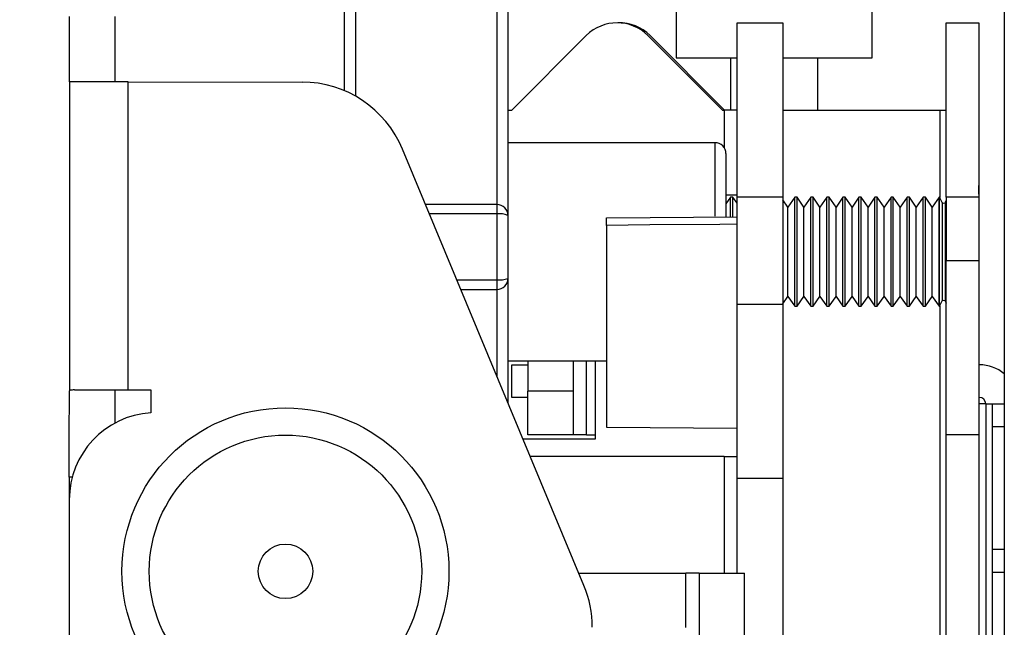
# Model space of a CAD drawing. Header units: millimetres. Extents: x 3619 to 4737, y 1503 to 2366.
# Tile 121 of 256: x 4369 to 4388, y 1956 to 1968. Entities that reach past the tile are written whole.
import ezdxf

# ---------------------------------------------------------------- set-up
doc = ezdxf.new("R2010")
doc.units = ezdxf.units.MM
doc.header["$PDSIZE"] = -1
doc.styles.add('SLDTEXTSTYLE0', font='arial.ttf', dxfattribs={"width": 0.948})
doc.dimstyles.new('SLDDIMSTYLE1', dxfattribs={"dimtxt": 5.650301, "dimasz": 4.572, "dimexe": 0, "dimexo": 0.0625, "dimgap": 1.412575, "dimtad": 0, "dimtih": 1, "dimtoh": 1, "dimdec": 1, "dimlfac": 3, "dimrnd": 1e-09, "dimzin": 12, "dimdsep": 46, "dimtxsty": 'SLDTEXTSTYLE0', "dimsah": 1, "dimcen": 0.09, "dimadec": 0, "dimazin": 3, "dimtfac": 1, "dimtofl": 0, "dimtmove": 0, "dimatfit": 3, "dimfxl": 1, "dimfrac": 2, "dimtolj": 1, "dimtzin": 12, "dimarcsym": 0})

# ---------------------------------------------------------------- blocks, each defined once
blk = doc.blocks.new('*D39')
at = {"color": 0, "linetype": 'Continuous', "lineweight": -2}
for p, q in [((4370.251, 1974.607), (4344.375, 1974.624)), ((4344.372, 1970.052), (4344.324, 1897.674)), ((4344.263, 1805.63), (4344.311, 1878.008)), ((4370.136, 1801.04), (4344.26, 1801.058))]:
    blk.add_line(p, q, dxfattribs=at)
at = {"color": 0}
for points in [[(4345.134, 1970.052), (4343.61, 1970.053), (4344.375, 1974.624)], [(4343.501, 1805.63), (4345.025, 1805.629), (4344.26, 1801.058)]]:
    blk.add_solid(points, dxfattribs=at)
at = {"layer": 'Defpoints', "color": 0}
for p in [(4370.314, 1974.607), (4344.26, 1801.058), (4370.199, 1801.04)]:
    blk.add_point(p, dxfattribs=at)
at = {"color": 0, "lineweight": 0, "insert": (4344.318, 1896.262), "char_height": 5.6503, "attachment_point": 2, "style": 'SLDTEXTSTYLE0'}
blk.add_mtext('\\A1;520.7\\P(20.50)', dxfattribs=at)

msp = doc.modelspace()

# ---------------------------------------------------------------- linework, layer by layer
at = {"color": 7, "linetype": 'Continuous', "lineweight": 30}
for p, q in [((4388.4633, 1972.3739), (4388.4633, 1941.7072)), ((4375.648, 1966.8167), (4375.648, 1968.7436)), ((4378.823, 1968.7436), (4378.823, 1964.3958)), ((4382.09, 1968.5164), (4382.09, 1967.4581)), ((4385.9, 1967.4581), (4385.9, 1968.5164)), ((4370.3088, 1966.9871), (4370.3096, 1968.2571)), ((4371.1944, 1966.9865), (4371.1952, 1968.2565)), ((4383.2747, 1968.1354), (4384.1603, 1968.1354)), ((4383.2747, 1964.7487), (4383.2747, 1968.1354)), ((4384.1603, 1968.1354), (4384.1603, 1964.7487)), ((4387.3353, 1968.1354), (4387.9678, 1968.1354)), ((4387.3353, 1964.7487), (4387.3353, 1968.1354)), ((4387.9678, 1968.1354), (4387.9678, 1964.7487)), ((4378.899, 1966.4421), (4380.3443, 1967.8874)), ((4381.5417, 1967.8874), (4382.987, 1966.4421)), ((4381.584, 1967.8874), (4383.0294, 1966.4421)), ((4382.09, 1967.4581), (4383.2747, 1967.4581)), ((4383.1483, 1967.4581), (4383.1483, 1966.4421)), ((4384.1603, 1967.4581), (4384.504, 1967.4581)), ((4384.504, 1967.4581), (4385.9, 1967.4581)), ((4384.8417, 1966.4421), (4384.8417, 1967.4581)), ((4370.3088, 1966.9871), (4370.3048, 1960.9871)), ((4371.4444, 1961.0055), (4371.4484, 1966.9863)), ((4371.4484, 1966.9863), (4374.8243, 1966.9841)), ((4378.823, 1966.4421), (4378.899, 1966.4421)), ((4382.987, 1966.4421), (4383.0207, 1966.4421)), ((4383.2747, 1966.4421), (4383.0207, 1966.4421)), ((4384.1603, 1966.4421), (4387.2083, 1966.4421)), ((4387.2083, 1966.4421), (4387.3353, 1966.4421)), ((4380.2995, 1957.2112), (4376.7773, 1965.6802)), ((4382.8446, 1965.8071), (4378.823, 1965.8071)), ((4383.0563, 1965.5954), (4383.0563, 1965.0618)), ((4383.0563, 1965.0618), (4383.0563, 1964.3692)), ((4383.2747, 1964.7911), (4383.0563, 1964.7911)), ((4383.147, 1964.7487), (4383.0563, 1964.6192)), ((4383.1918, 1964.7487), (4383.147, 1964.7487)), ((4383.147, 1964.3758), (4383.147, 1964.7487)), ((4383.2747, 1964.6302), (4383.1918, 1964.7487)), ((4383.1918, 1964.3762), (4383.1918, 1964.7487)), ((4384.1603, 1964.7487), (4383.2747, 1964.7487)), ((4383.2747, 1962.6744), (4383.2747, 1964.7487)), ((4384.1603, 1964.7487), (4384.1603, 1962.6744)), ((4384.3933, 1964.7487), (4384.2599, 1964.5582)), ((4384.438, 1964.7487), (4384.3933, 1964.7487)), ((4384.3933, 1963.6904), (4384.3933, 1964.7487)), ((4384.5714, 1964.5582), (4384.438, 1964.7487)), ((4384.438, 1963.6904), (4384.438, 1964.7487)), ((4384.7048, 1964.7487), (4384.5714, 1964.5582)), ((4384.7496, 1964.7487), (4384.7048, 1964.7487)), ((4384.7048, 1963.6904), (4384.7048, 1964.7487)), ((4384.883, 1964.5582), (4384.7496, 1964.7487)), ((4384.7496, 1963.6904), (4384.7496, 1964.7487)), ((4385.0164, 1964.7487), (4384.883, 1964.5582)), ((4385.0612, 1964.7487), (4385.0164, 1964.7487)), ((4385.0164, 1963.6904), (4385.0164, 1964.7487)), ((4385.1946, 1964.5582), (4385.0612, 1964.7487)), ((4385.0612, 1963.6904), (4385.0612, 1964.7487)), ((4385.328, 1964.7487), (4385.1946, 1964.5582)), ((4385.3728, 1964.7487), (4385.328, 1964.7487)), ((4385.328, 1963.6904), (4385.328, 1964.7487)), ((4385.5062, 1964.5582), (4385.3728, 1964.7487)), ((4385.3728, 1963.6904), (4385.3728, 1964.7487)), ((4385.6395, 1964.7487), (4385.5062, 1964.5582)), ((4385.6843, 1964.7487), (4385.6395, 1964.7487)), ((4385.6395, 1963.6904), (4385.6395, 1964.7487)), ((4385.8177, 1964.5582), (4385.6843, 1964.7487)), ((4385.6843, 1963.6904), (4385.6843, 1964.7487)), ((4385.9511, 1964.7487), (4385.8177, 1964.5582)), ((4385.9959, 1964.7487), (4385.9511, 1964.7487)), ((4385.9511, 1963.6904), (4385.9511, 1964.7487)), ((4386.1293, 1964.5582), (4385.9959, 1964.7487)), ((4385.9959, 1963.6904), (4385.9959, 1964.7487)), ((4386.2627, 1964.7487), (4386.1293, 1964.5582)), ((4386.3075, 1964.7487), (4386.2627, 1964.7487)), ((4386.2627, 1963.6904), (4386.2627, 1964.7487)), ((4386.4409, 1964.5582), (4386.3075, 1964.7487)), ((4386.3075, 1963.6904), (4386.3075, 1964.7487)), ((4386.5743, 1964.7487), (4386.4409, 1964.5582)), ((4386.6191, 1964.7487), (4386.5743, 1964.7487)), ((4386.5743, 1963.6904), (4386.5743, 1964.7487)), ((4386.7525, 1964.5582), (4386.6191, 1964.7487)), ((4386.6191, 1963.6904), (4386.6191, 1964.7487)), ((4386.8858, 1964.7487), (4386.7525, 1964.5582)), ((4386.9306, 1964.7487), (4386.8858, 1964.7487)), ((4386.8858, 1963.6904), (4386.8858, 1964.7487)), ((4387.064, 1964.5582), (4386.9306, 1964.7487)), ((4386.9306, 1963.6904), (4386.9306, 1964.7487)), ((4387.1974, 1964.7487), (4387.064, 1964.5582)), ((4387.2058, 1964.7487), (4387.1974, 1964.7487)), ((4387.1974, 1963.6904), (4387.1974, 1964.7487)), ((4387.2587, 1964.6429), (4387.2058, 1964.7487)), ((4387.2058, 1962.6321), (4387.2058, 1964.7487)), ((4387.9678, 1964.7487), (4387.3353, 1964.7487)), ((4387.3353, 1964.7487), (4387.3353, 1963.5211)), ((4387.9678, 1964.7487), (4387.9678, 1963.5211)), ((4378.6113, 1964.6074), (4377.2235, 1964.6074)), ((4378.6113, 1964.6074), (4378.6113, 1964.6048)), ((4384.2599, 1964.5582), (4384.1603, 1964.7004)), ((4384.2599, 1963.6904), (4384.2599, 1964.5582)), ((4384.5714, 1963.6904), (4384.5714, 1964.5582)), ((4384.883, 1963.6904), (4384.883, 1964.5582)), ((4385.1946, 1963.6904), (4385.1946, 1964.5582)), ((4385.5062, 1963.6904), (4385.5062, 1964.5582)), ((4385.8177, 1963.6904), (4385.8177, 1964.5582)), ((4386.1293, 1963.6904), (4386.1293, 1964.5582)), ((4386.4409, 1963.6904), (4386.4409, 1964.5582)), ((4386.7525, 1963.6904), (4386.7525, 1964.5582)), ((4387.064, 1963.6904), (4387.064, 1964.5582)), ((4387.2587, 1964.6429), (4387.2587, 1963.6904)), ((4387.3353, 1964.6903), (4387.3116, 1964.6429)), ((4387.3116, 1964.6429), (4387.3116, 1962.7379)), ((4378.6113, 1963.1473), (4378.6113, 1964.4252)), ((4378.823, 1964.3958), (4378.823, 1963.169)), ((4380.7347, 1964.3456), (4383.2747, 1964.3677)), ((4380.7347, 1964.2017), (4380.7347, 1960.2836)), ((4384.2599, 1962.8226), (4384.2599, 1963.6904)), ((4384.3933, 1962.6321), (4384.3933, 1963.6904)), ((4384.438, 1962.6321), (4384.438, 1963.6904)), ((4384.5714, 1962.8226), (4384.5714, 1963.6904)), ((4384.7048, 1962.6321), (4384.7048, 1963.6904)), ((4384.7496, 1962.6321), (4384.7496, 1963.6904)), ((4384.883, 1962.8226), (4384.883, 1963.6904)), ((4385.0164, 1962.6321), (4385.0164, 1963.6904)), ((4385.0612, 1962.6321), (4385.0612, 1963.6904)), ((4385.1946, 1962.8226), (4385.1946, 1963.6904)), ((4385.328, 1962.6321), (4385.328, 1963.6904)), ((4385.3728, 1962.6321), (4385.3728, 1963.6904)), ((4385.5062, 1962.8226), (4385.5062, 1963.6904)), ((4385.6395, 1962.6321), (4385.6395, 1963.6904)), ((4385.6843, 1962.6321), (4385.6843, 1963.6904)), ((4385.8177, 1962.8226), (4385.8177, 1963.6904)), ((4385.9511, 1962.6321), (4385.9511, 1963.6904)), ((4385.9959, 1962.6321), (4385.9959, 1963.6904)), ((4386.1293, 1962.8226), (4386.1293, 1963.6904)), ((4386.2627, 1962.6321), (4386.2627, 1963.6904)), ((4386.3075, 1962.6321), (4386.3075, 1963.6904)), ((4386.4409, 1962.8226), (4386.4409, 1963.6904)), ((4386.5743, 1962.6321), (4386.5743, 1963.6904)), ((4386.6191, 1962.6321), (4386.6191, 1963.6904)), ((4386.7525, 1962.8226), (4386.7525, 1963.6904)), ((4386.8858, 1962.6321), (4386.8858, 1963.6904)), ((4386.9306, 1962.6321), (4386.9306, 1963.6904)), ((4387.064, 1962.8226), (4387.064, 1963.6904)), ((4387.1974, 1962.6321), (4387.1974, 1963.6904)), ((4387.2587, 1963.6904), (4387.2587, 1962.7379)), ((4387.3353, 1963.5211), (4387.9678, 1963.5211)), ((4387.3353, 1960.1344), (4387.3353, 1963.5211)), ((4387.9678, 1963.5211), (4387.9678, 1960.1344)), ((4378.823, 1963.169), (4378.823, 1960.7615)), ((4377.9097, 1962.9573), (4378.6113, 1962.9573)), ((4384.1603, 1962.6804), (4384.2599, 1962.8226)), ((4384.2599, 1962.8226), (4384.3933, 1962.6321)), ((4384.438, 1962.6321), (4384.5714, 1962.8226)), ((4384.5714, 1962.8226), (4384.7048, 1962.6321)), ((4384.7496, 1962.6321), (4384.883, 1962.8226)), ((4384.883, 1962.8226), (4385.0164, 1962.6321)), ((4385.0612, 1962.6321), (4385.1946, 1962.8226)), ((4385.1946, 1962.8226), (4385.328, 1962.6321)), ((4385.3728, 1962.6321), (4385.5062, 1962.8226)), ((4385.5062, 1962.8226), (4385.6395, 1962.6321)), ((4385.6843, 1962.6321), (4385.8177, 1962.8226)), ((4385.8177, 1962.8226), (4385.9511, 1962.6321)), ((4385.9959, 1962.6321), (4386.1293, 1962.8226)), ((4386.1293, 1962.8226), (4386.2627, 1962.6321)), ((4386.3075, 1962.6321), (4386.4409, 1962.8226)), ((4386.4409, 1962.8226), (4386.5743, 1962.6321)), ((4386.6191, 1962.6321), (4386.7525, 1962.8226)), ((4386.7525, 1962.8226), (4386.8858, 1962.6321)), ((4386.9306, 1962.6321), (4387.064, 1962.8226)), ((4387.064, 1962.8226), (4387.1974, 1962.6321)), ((4383.2747, 1962.6744), (4384.1603, 1962.6744)), ((4383.2747, 1959.2877), (4383.2747, 1962.6744)), ((4384.1603, 1962.6744), (4384.1603, 1959.2877)), ((4384.3933, 1962.6321), (4384.438, 1962.6321)), ((4384.7048, 1962.6321), (4384.7496, 1962.6321)), ((4385.0164, 1962.6321), (4385.0612, 1962.6321)), ((4385.328, 1962.6321), (4385.3728, 1962.6321)), ((4385.6395, 1962.6321), (4385.6843, 1962.6321)), ((4385.9511, 1962.6321), (4385.9959, 1962.6321)), ((4386.2627, 1962.6321), (4386.3075, 1962.6321)), ((4386.5743, 1962.6321), (4386.6191, 1962.6321)), ((4386.8858, 1962.6321), (4386.9306, 1962.6321)), ((4387.1974, 1962.6321), (4387.2058, 1962.6321)), ((4387.2058, 1962.6321), (4387.2587, 1962.7379)), ((4387.3116, 1962.7379), (4387.3353, 1962.6905)), ((4378.823, 1961.5737), (4380.7347, 1961.5737)), ((4378.8964, 1960.8625), (4378.8964, 1961.4949)), ((4378.8964, 1961.4949), (4379.2073, 1961.4949)), ((4379.2073, 1961.5737), (4379.2073, 1960.9811)), ((4380.093, 1961.5737), (4380.093, 1960.9811)), ((4380.5163, 1961.5737), (4380.5163, 1960.0497)), ((4387.9678, 1961.4949), (4387.9769, 1961.4949)), ((4371.4444, 1961.0055), (4371.8872, 1961.0052)), ((4371.8872, 1961.0052), (4371.8869, 1960.5624)), ((4380.093, 1960.9811), (4379.2073, 1960.9811)), ((4379.2073, 1960.1344), (4379.2073, 1960.9811)), ((4380.093, 1960.9811), (4380.093, 1960.1344)), ((4379.2073, 1960.8625), (4378.8964, 1960.8625)), ((4387.9678, 1960.8625), (4387.9769, 1960.8625)), ((4388.1039, 1960.7355), (4387.9678, 1960.7355)), ((4388.1039, 1960.7355), (4388.2309, 1960.7355)), ((4388.2309, 1960.7355), (4388.4633, 1960.7355)), ((4388.2309, 1960.2891), (4388.2309, 1960.7355)), ((4380.093, 1960.1344), (4379.2073, 1960.1344)), ((4380.347, 1960.1344), (4380.093, 1960.1344)), ((4380.347, 1960.1344), (4380.5163, 1960.1344)), ((4380.7347, 1960.2836), (4383.2747, 1960.2614)), ((4387.9678, 1960.1344), (4387.3353, 1960.1344)), ((4387.3353, 1955.9011), (4387.3353, 1960.1344)), ((4387.9678, 1960.1344), (4387.9678, 1955.9011)), ((4388.2309, 1957.9137), (4388.2309, 1960.2891)), ((4380.5163, 1960.0497), (4379.119, 1960.0497)), ((4383.0207, 1959.7111), (4379.2598, 1959.7111)), ((4383.0207, 1959.7111), (4383.2747, 1959.7111)), ((4370.3037, 1959.3129), (4370.3034, 1958.8738)), ((4384.1603, 1959.2877), (4383.2747, 1959.2877)), ((4383.2747, 1957.4462), (4383.2747, 1959.2877)), ((4384.1603, 1959.2877), (4384.1603, 1955.0544)), ((4370.3034, 1958.8738), (4370.2678, 1905.0692)), ((4388.2309, 1957.4673), (4388.2309, 1957.9137)), ((4380.2017, 1957.4462), (4382.2807, 1957.4462)), ((4382.5347, 1957.4462), (4382.2807, 1957.4462)), ((4382.5347, 1957.4462), (4383.4203, 1957.4462)), ((4382.5347, 1957.4462), (4382.5347, 1955.3296)), ((4383.4203, 1955.3296), (4383.4203, 1957.4462)), ((4388.2309, 1957.4673), (4388.4633, 1957.4673)), ((4388.2309, 1955.9433), (4388.2309, 1957.4673))]:
    msp.add_line(p, q, dxfattribs=at)
at = {"color": 8, "linetype": 'Continuous', "lineweight": 30}
for p, q in [((4375.8596, 1968.7175), (4375.8596, 1966.7128)), ((4378.6113, 1964.6074), (4378.6113, 1968.7175)), ((4383.0207, 1966.4421), (4383.0207, 1965.7128)), ((4387.2083, 1966.4421), (4387.2083, 1964.7437)), ((4382.8446, 1965.2142), (4382.8446, 1965.8071)), ((4382.8446, 1964.3777), (4382.8446, 1965.2142)), ((4378.6113, 1964.4252), (4378.6113, 1964.6074)), ((4378.6113, 1964.4252), (4377.2993, 1964.4252)), ((4377.8307, 1963.1473), (4378.6113, 1963.1473)), ((4378.6113, 1962.9573), (4378.6113, 1963.1473)), ((4378.6113, 1961.2704), (4378.6113, 1962.9573)), ((4387.2083, 1962.6372), (4387.2083, 1944.5641)), ((4380.347, 1960.1344), (4380.347, 1961.5737)), ((4388.1039, 1960.7355), (4388.1039, 1944.6268)), ((4388.4633, 1960.2891), (4388.2309, 1960.2891)), ((4383.0207, 1959.7111), (4383.0207, 1957.4462)), ((4370.3616, 1959.3129), (4370.3037, 1959.3129)), ((4388.2309, 1957.9137), (4388.4633, 1957.9137)), ((4382.2807, 1956.3958), (4382.2807, 1957.4462))]:
    msp.add_line(p, q, dxfattribs=at)
at = {"color": 7, "linetype": 'Continuous', "lineweight": 30, "flags": 128}
for points in [[(4371.4484, 1966.9863), (4371.2261, 1966.9865), (4371.0123, 1966.9866), (4370.8153, 1966.9867), (4370.6426, 1966.9868), (4370.5008, 1966.9869), (4370.3955, 1966.987), (4370.3307, 1966.987), (4370.3088, 1966.9871)], [(4383.2747, 1964.2248), (4382.9361, 1964.2217), (4381.5815, 1964.2094), (4380.7347, 1964.2017)], [(4370.3037, 1959.3129), (4370.3039, 1959.612), (4370.3041, 1959.9016), (4370.3043, 1960.1727), (4370.3044, 1960.4168), (4370.3046, 1960.6262), (4370.3047, 1960.7944), (4370.3048, 1960.9159), (4370.3048, 1960.9871)], [(4370.4027, 1961.0062), (4370.4799, 1961.0061), (4370.5771, 1961.0061), (4370.6923, 1961.006), (4370.8231, 1961.0059), (4370.9668, 1961.0058), (4371.1204, 1961.0057), (4371.2807, 1961.0056), (4371.4444, 1961.0055)], [(4371.1904, 1960.9865), (4371.1904, 1960.9153), (4371.1903, 1960.7938), (4371.1902, 1960.6257), (4371.19, 1960.4163), (4371.19, 1960.3614)]]:
    msp.add_lwpolyline(points, dxfattribs=at)
at = {"color": 7, "linetype": 'Continuous', "lineweight": 30}
for radius in [3.175, 2.6458, 0.5292]:
    msp.add_circle((4374.502, 1957.4839), radius, dxfattribs=at)
for centre, radius, start, end in [((4380.943, 1967.2887), 0.8467, 45, 135), ((4380.9853, 1967.2887), 0.8467, 45, 91.4316), ((4374.8229, 1964.8674), 2.1167, 22.58194, 89.96208), ((4382.8446, 1965.5954), 0.2117, 0, 90), ((4378.6126, 1964.3944), 0.2103, 0.37141, 90.36334), ((4387.2852, 1964.6887), 0.0529, 240, 300), ((4378.6632, 1964.0219), 0.4066, 66.85776, 97.33217), ((4378.6113, 1963.169), 0.2117, 270, 0), ((4378.6636, 1963.6791), 0.5344, 264.37741, 287.34349), ((4387.2852, 1962.6921), 0.0529, 60, 120), ((4387.9769, 1960.7355), 0.7595, 50.16835, 90), ((4387.9769, 1960.7355), 0.127, 0, 90), ((4371.9967, 1958.8726), 1.6933, 93.71764, 179.96208), ((4378.3451, 1956.3984), 2.1167, 359.96208, 22.58194)]:
    msp.add_arc(centre, radius, start, end, dxfattribs=at)
for points, knots in [([(4387.9678, 1964.8071), (4387.9678, 1964.8348), (4387.9678, 1964.9419), (4387.9678, 1964.9605), (4387.9678, 1964.9744)], [0, 0, 0, 0, 0.2584824, 1, 1, 1, 1]), ([(4380.7347, 1964.2017), (4380.7347, 1964.2202), (4380.7347, 1964.2573), (4380.7347, 1964.303), (4380.7347, 1964.3346), (4380.7347, 1964.345), (4380.7347, 1964.3455), (4380.7347, 1964.3456)], [0, 0, 0, 0, 0.2375037, 0.4750087, 0.7125043, 0.9500054, 1, 1, 1, 1]), ([(4370.4027, 1961.0062), (4370.3742, 1961.0054), (4370.3174, 1961.0039), (4370.309, 1960.9927), (4370.3048, 1960.9871)], [0, 0, 0, 0, 0.5009957, 1, 1, 1, 1])]:
    msp.add_open_spline(points, degree=3, knots=knots, dxfattribs=at)

# ---------------------------------------------------------------- dimensions: what is measured, and where the dimension line sits
at = {"color": 7, "linetype": 'Continuous', "lineweight": 0}
dim = msp.add_linear_dim(base=(4344.2601, 1801.0576), p1=(4370.3138, 1974.6071), p2=(4370.1989, 1801.0404), angle=89.96208, text='<>\\P(20.50)', dimstyle='SLDDIMSTYLE1', dxfattribs=at)
dim.commit()
dim.dimension.update_dxf_attribs({"geometry": '*D39', "text_midpoint": (4344.3175, 1887.8409), "dimtype": 160})

doc.saveas('drawing.dxf')
